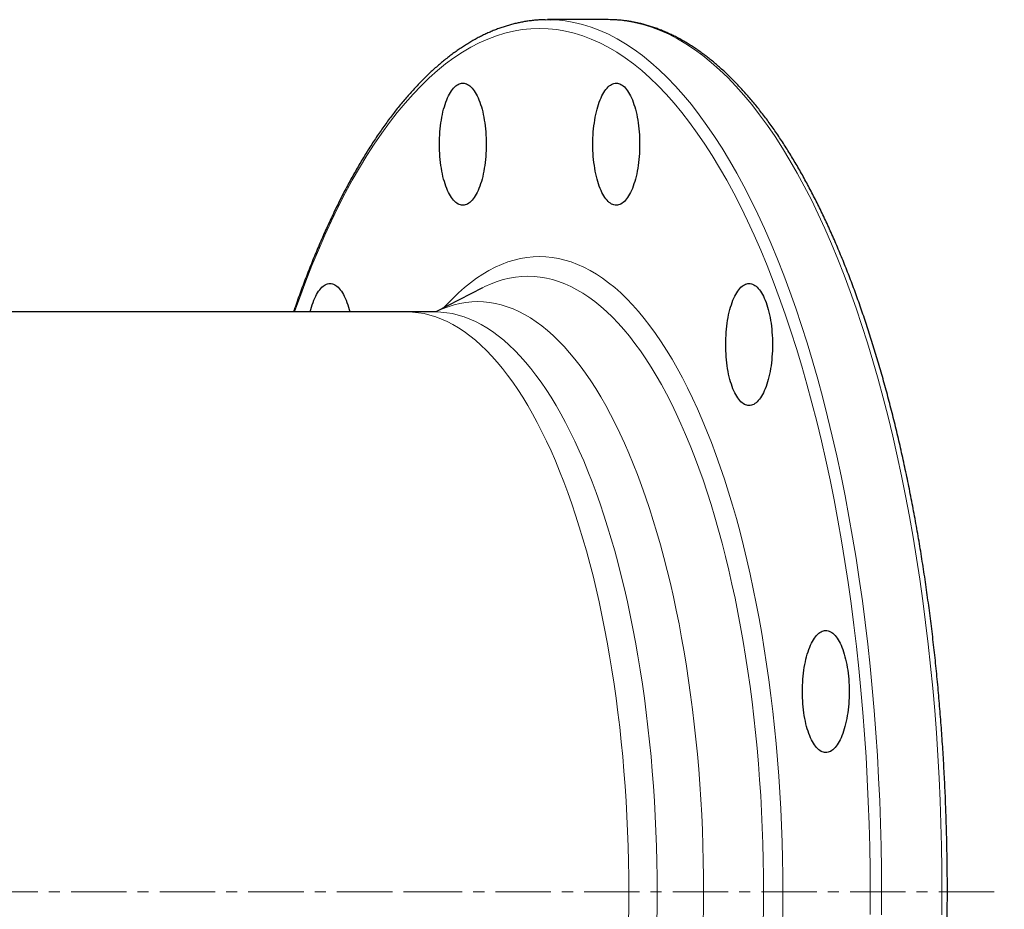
# Model space of a CAD drawing. Header units: millimetres. Extents: x 177 to 1250, y 83 to 1115.
# Tile 3 of 5: x 414 to 640, y 279 to 483. Entities that reach past the tile are written whole.
import ezdxf

# ---------------------------------------------------------------- set-up
doc = ezdxf.new("R2010")
doc.units = ezdxf.units.MM
doc.linetypes.add('CENTERX2', pattern=[20.32, 12.7, -2.54, 2.54, -2.54])
doc.layers.add('FORMAT', color=7, linetype='Continuous')

msp = doc.modelspace()

# ---------------------------------------------------------------- linework, layer by layer
at = {"color": 7, "linetype": 'Continuous', "lineweight": 25}
for p, q in [((548.82, 483.46), (534.96, 483.46)), ((549.33, 483.45), (548.82, 483.46)), ((520.01, 421.95), (509.35, 416.47)), ((520.04, 421.96), (520.01, 421.95)), ((502.68, 416.46), (242.84, 416.46)), ((509.17, 416.46), (502.68, 416.46))]:
    msp.add_line(p, q, dxfattribs=at)
at = {"color": 7, "linetype": 'Continuous', "lineweight": 25, "flags": 128}
for points in [[(534.45, 483.45), (534.96, 483.46), (535.52, 483.45)], [(520.89, 454.91), (520.88, 454.2), (520.86, 453.49), (520.83, 452.79), (520.78, 452.09), (520.72, 451.4), (520.64, 450.72), (520.55, 450.05), (520.45, 449.39), (520.34, 448.74), (520.22, 448.11), (520.08, 447.5), (519.93, 446.91), (519.77, 446.34), (519.6, 445.79), (519.41, 445.26), (519.22, 444.76), (519.02, 444.29), (518.81, 443.84), (518.59, 443.42), (518.36, 443.03), (518.13, 442.67), (517.89, 442.34), (517.64, 442.04), (517.39, 441.78), (517.13, 441.55), (516.87, 441.35), (516.61, 441.19), (516.34, 441.07), (516.07, 440.98), (515.8, 440.93), (515.53, 440.91), (515.26, 440.93), (514.99, 440.98), (514.72, 441.07), (514.45, 441.19), (514.19, 441.35), (513.93, 441.55), (513.67, 441.78), (513.42, 442.04), (513.17, 442.34), (512.93, 442.67), (512.7, 443.03), (512.47, 443.42), (512.25, 443.84), (512.04, 444.29), (511.84, 444.76), (511.65, 445.26), (511.47, 445.79), (511.29, 446.34), (511.13, 446.91), (510.98, 447.5), (510.85, 448.11), (510.72, 448.74), (510.61, 449.39), (510.51, 450.05), (510.42, 450.72), (510.34, 451.4), (510.28, 452.09), (510.24, 452.79), (510.2, 453.49), (510.18, 454.2), (510.17, 454.91), (510.18, 455.62), (510.2, 456.32), (510.24, 457.03), (510.28, 457.73), (510.34, 458.42), (510.42, 459.1), (510.51, 459.77), (510.61, 460.43), (510.72, 461.07), (510.85, 461.7), (510.98, 462.31), (511.13, 462.91), (511.29, 463.48), (511.47, 464.03), (511.65, 464.55), (511.84, 465.05), (512.04, 465.53), (512.25, 465.98), (512.47, 466.4), (512.7, 466.79), (512.93, 467.15), (513.17, 467.48), (513.42, 467.77), (513.67, 468.04), (513.93, 468.27), (514.19, 468.46), (514.45, 468.62), (514.72, 468.75), (514.99, 468.84), (515.26, 468.89), (515.53, 468.91), (515.8, 468.89), (516.07, 468.84), (516.34, 468.75), (516.61, 468.62), (516.87, 468.46), (517.13, 468.27), (517.39, 468.04), (517.64, 467.77), (517.89, 467.48), (518.13, 467.15), (518.36, 466.79), (518.59, 466.4), (518.81, 465.98), (519.02, 465.53), (519.22, 465.05), (519.41, 464.55), (519.6, 464.03), (519.77, 463.48), (519.93, 462.91), (520.08, 462.31), (520.22, 461.7), (520.34, 461.07), (520.45, 460.43), (520.55, 459.77), (520.64, 459.1), (520.72, 458.42), (520.78, 457.73), (520.83, 457.03), (520.86, 456.32), (520.88, 455.62), (520.89, 454.91)], [(556.05, 454.91), (556.04, 454.2), (556.02, 453.49), (555.99, 452.79), (555.94, 452.09), (555.88, 451.4), (555.8, 450.72), (555.72, 450.05), (555.62, 449.39), (555.5, 448.74), (555.38, 448.11), (555.24, 447.5), (555.09, 446.91), (554.93, 446.34), (554.76, 445.79), (554.58, 445.26), (554.38, 444.76), (554.18, 444.29), (553.97, 443.84), (553.75, 443.42), (553.53, 443.03), (553.29, 442.67), (553.05, 442.34), (552.8, 442.04), (552.55, 441.78), (552.3, 441.55), (552.03, 441.35), (551.77, 441.19), (551.5, 441.07), (551.23, 440.98), (550.96, 440.93), (550.69, 440.91), (550.42, 440.93), (550.15, 440.98), (549.88, 441.07), (549.61, 441.19), (549.35, 441.35), (549.09, 441.55), (548.83, 441.78), (548.58, 442.04), (548.33, 442.34), (548.09, 442.67), (547.86, 443.03), (547.63, 443.42), (547.41, 443.84), (547.2, 444.29), (547, 444.76), (546.81, 445.26), (546.63, 445.79), (546.46, 446.34), (546.29, 446.91), (546.15, 447.5), (546.01, 448.11), (545.88, 448.74), (545.77, 449.39), (545.67, 450.05), (545.58, 450.72), (545.51, 451.4), (545.44, 452.09), (545.4, 452.79), (545.36, 453.49), (545.34, 454.2), (545.33, 454.91), (545.34, 455.62), (545.36, 456.32), (545.4, 457.03), (545.44, 457.73), (545.51, 458.42), (545.58, 459.1), (545.67, 459.77), (545.77, 460.43), (545.88, 461.07), (546.01, 461.7), (546.15, 462.31), (546.29, 462.91), (546.46, 463.48), (546.63, 464.03), (546.81, 464.55), (547, 465.05), (547.2, 465.53), (547.41, 465.98), (547.63, 466.4), (547.86, 466.79), (548.09, 467.15), (548.33, 467.48), (548.58, 467.77), (548.83, 468.04), (549.09, 468.27), (549.35, 468.46), (549.61, 468.62), (549.88, 468.75), (550.15, 468.84), (550.42, 468.89), (550.69, 468.91), (550.96, 468.89), (551.23, 468.84), (551.5, 468.75), (551.77, 468.62), (552.03, 468.46), (552.3, 468.27), (552.55, 468.04), (552.8, 467.77), (553.05, 467.48), (553.29, 467.15), (553.53, 466.79), (553.75, 466.4), (553.97, 465.98), (554.18, 465.53), (554.38, 465.05), (554.58, 464.55), (554.76, 464.03), (554.93, 463.48), (555.09, 462.91), (555.24, 462.31), (555.38, 461.7), (555.5, 461.07), (555.62, 460.43), (555.72, 459.77), (555.8, 459.1), (555.88, 458.42), (555.94, 457.73), (555.99, 457.03), (556.02, 456.32), (556.04, 455.62), (556.05, 454.91)], [(480.55, 416.46), (480.68, 416.97), (480.84, 417.54), (481.02, 418.09), (481.2, 418.61), (481.39, 419.11), (481.59, 419.59), (481.8, 420.04), (482.02, 420.46), (482.25, 420.85), (482.48, 421.21), (482.72, 421.54), (482.97, 421.83), (483.22, 422.1), (483.48, 422.33), (483.74, 422.52), (484, 422.68), (484.27, 422.81), (484.54, 422.9), (484.81, 422.95), (485.08, 422.97), (485.35, 422.95), (485.62, 422.9), (485.89, 422.81), (486.16, 422.68), (486.42, 422.52), (486.68, 422.33), (486.94, 422.1), (487.19, 421.83), (487.44, 421.54), (487.68, 421.21), (487.91, 420.85), (488.14, 420.46), (488.36, 420.04), (488.57, 419.59), (488.77, 419.11), (488.96, 418.61), (489.15, 418.09), (489.32, 417.54), (489.48, 416.97), (489.61, 416.46)], [(586.5, 408.97), (586.49, 408.26), (586.47, 407.55), (586.44, 406.85), (586.39, 406.15), (586.33, 405.46), (586.25, 404.78), (586.17, 404.11), (586.07, 403.45), (585.95, 402.8), (585.83, 402.17), (585.69, 401.56), (585.54, 400.97), (585.38, 400.4), (585.21, 399.85), (585.03, 399.32), (584.83, 398.82), (584.63, 398.34), (584.42, 397.9), (584.2, 397.48), (583.98, 397.09), (583.74, 396.73), (583.5, 396.4), (583.26, 396.1), (583, 395.84), (582.75, 395.61), (582.49, 395.41), (582.22, 395.25), (581.95, 395.13), (581.68, 395.04), (581.41, 394.99), (581.14, 394.97), (580.87, 394.99), (580.6, 395.04), (580.33, 395.13), (580.06, 395.25), (579.8, 395.41), (579.54, 395.61), (579.28, 395.84), (579.03, 396.1), (578.78, 396.4), (578.54, 396.73), (578.31, 397.09), (578.08, 397.48), (577.86, 397.9), (577.65, 398.34), (577.45, 398.82), (577.26, 399.32), (577.08, 399.85), (576.91, 400.4), (576.75, 400.97), (576.6, 401.56), (576.46, 402.17), (576.33, 402.8), (576.22, 403.45), (576.12, 404.11), (576.03, 404.78), (575.96, 405.46), (575.89, 406.15), (575.85, 406.85), (575.81, 407.55), (575.79, 408.26), (575.79, 408.97), (575.79, 409.68), (575.81, 410.38), (575.85, 411.09), (575.89, 411.79), (575.96, 412.48), (576.03, 413.16), (576.12, 413.83), (576.22, 414.49), (576.33, 415.13), (576.46, 415.76), (576.6, 416.37), (576.75, 416.97), (576.91, 417.54), (577.08, 418.09), (577.26, 418.61), (577.45, 419.11), (577.65, 419.59), (577.86, 420.04), (578.08, 420.46), (578.31, 420.85), (578.54, 421.21), (578.78, 421.54), (579.03, 421.83), (579.28, 422.1), (579.54, 422.33), (579.8, 422.52), (580.06, 422.68), (580.33, 422.81), (580.6, 422.9), (580.87, 422.95), (581.14, 422.97), (581.41, 422.95), (581.68, 422.9), (581.95, 422.81), (582.22, 422.68), (582.49, 422.52), (582.75, 422.33), (583, 422.1), (583.26, 421.83), (583.5, 421.54), (583.74, 421.21), (583.98, 420.85), (584.2, 420.46), (584.42, 420.04), (584.63, 419.59), (584.83, 419.11), (585.03, 418.61), (585.21, 418.09), (585.38, 417.54), (585.54, 416.97), (585.69, 416.37), (585.83, 415.76), (585.95, 415.13), (586.07, 414.49), (586.17, 413.83), (586.25, 413.16), (586.33, 412.48), (586.39, 411.79), (586.44, 411.09), (586.47, 410.38), (586.49, 409.68), (586.5, 408.97)], [(604.08, 329.4), (604.07, 328.69), (604.05, 327.98), (604.02, 327.28), (603.97, 326.58), (603.91, 325.89), (603.84, 325.21), (603.75, 324.53), (603.65, 323.88), (603.53, 323.23), (603.41, 322.6), (603.27, 321.99), (603.12, 321.4), (602.96, 320.83), (602.79, 320.28), (602.61, 319.75), (602.41, 319.25), (602.21, 318.77), (602, 318.33), (601.78, 317.91), (601.56, 317.52), (601.32, 317.16), (601.08, 316.83), (600.84, 316.53), (600.58, 316.27), (600.33, 316.04), (600.07, 315.84), (599.8, 315.68), (599.53, 315.56), (599.27, 315.47), (598.99, 315.41), (598.72, 315.4), (598.45, 315.41), (598.18, 315.47), (597.91, 315.56), (597.64, 315.68), (597.38, 315.84), (597.12, 316.04), (596.86, 316.27), (596.61, 316.53), (596.36, 316.83), (596.12, 317.16), (595.89, 317.52), (595.66, 317.91), (595.44, 318.33), (595.23, 318.77), (595.03, 319.25), (594.84, 319.75), (594.66, 320.28), (594.49, 320.83), (594.33, 321.4), (594.18, 321.99), (594.04, 322.6), (593.91, 323.23), (593.8, 323.88), (593.7, 324.53), (593.61, 325.21), (593.54, 325.89), (593.48, 326.58), (593.43, 327.28), (593.39, 327.98), (593.37, 328.69), (593.37, 329.4), (593.37, 330.11), (593.39, 330.81), (593.43, 331.52), (593.48, 332.21), (593.54, 332.91), (593.61, 333.59), (593.7, 334.26), (593.8, 334.92), (593.91, 335.56), (594.04, 336.19), (594.18, 336.8), (594.33, 337.39), (594.49, 337.97), (594.66, 338.52), (594.84, 339.04), (595.03, 339.54), (595.23, 340.02), (595.44, 340.47), (595.66, 340.89), (595.89, 341.28), (596.12, 341.64), (596.36, 341.97), (596.61, 342.26), (596.86, 342.52), (597.12, 342.75), (597.38, 342.95), (597.64, 343.11), (597.91, 343.23), (598.18, 343.32), (598.45, 343.38), (598.72, 343.4), (598.99, 343.38), (599.27, 343.32), (599.53, 343.23), (599.8, 343.11), (600.07, 342.95), (600.33, 342.75), (600.58, 342.52), (600.84, 342.26), (601.08, 341.97), (601.32, 341.64), (601.56, 341.28), (601.78, 340.89), (602, 340.47), (602.21, 340.02), (602.41, 339.54), (602.61, 339.04), (602.79, 338.52), (602.96, 337.97), (603.12, 337.39), (603.27, 336.8), (603.41, 336.19), (603.53, 335.56), (603.65, 334.92), (603.75, 334.26), (603.84, 333.59), (603.91, 332.91), (603.97, 332.21), (604.02, 331.52), (604.05, 330.81), (604.07, 330.11), (604.08, 329.4)]]:
    msp.add_lwpolyline(points, dxfattribs=at)
at = {"color": 8, "linetype": 'Continuous', "lineweight": 18, "flags": 128}
for points in [[(535.52, 483.45), (536.96, 483.39), (538.96, 483.18), (540.96, 482.84), (542.96, 482.36), (544.95, 481.75), (546.93, 480.99), (548.91, 480.11), (550.87, 479.09), (552.83, 477.93), (554.77, 476.64), (556.7, 475.22), (558.61, 473.67), (560.51, 471.98), (562.39, 470.17), (564.25, 468.23), (566.09, 466.17), (567.91, 463.97), (569.71, 461.66), (571.48, 459.22), (573.23, 456.66), (574.95, 453.98), (576.64, 451.19), (578.31, 448.28), (579.95, 445.26), (581.55, 442.13), (583.13, 438.89), (584.67, 435.54), (586.17, 432.09), (587.64, 428.53), (589.08, 424.88), (590.48, 421.13), (591.84, 417.28), (593.16, 413.35), (594.44, 409.32), (595.68, 405.21), (596.88, 401.01), (598.04, 396.74), (599.15, 392.38), (600.22, 387.96), (601.24, 383.46), (602.22, 378.89), (603.15, 374.25), (604.04, 369.56), (604.88, 364.8), (605.67, 359.99), (606.41, 355.13), (607.11, 350.22), (607.75, 345.26), (608.34, 340.26), (608.89, 335.22), (609.38, 330.15), (609.82, 325.04), (610.21, 319.9), (610.55, 314.74), (610.84, 309.56), (611.08, 304.36), (611.26, 299.15), (611.39, 293.92), (611.47, 288.69), (611.5, 283.46)], [(625.33, 278.22), (625.35, 283.46), (625.33, 288.69), (625.25, 293.92), (625.12, 299.15), (624.93, 304.36), (624.7, 309.56), (624.41, 314.74), (624.07, 319.9), (623.68, 325.04), (623.24, 330.15), (622.75, 335.22), (622.2, 340.26), (621.61, 345.26), (620.96, 350.22), (620.27, 355.13), (619.53, 359.99), (618.74, 364.8), (617.9, 369.56), (617.01, 374.25), (616.08, 378.89), (615.1, 383.46), (614.08, 387.96), (613.01, 392.38), (611.89, 396.74), (610.74, 401.01), (609.54, 405.21), (608.3, 409.32), (607.02, 413.35), (605.7, 417.28), (604.34, 421.13), (602.94, 424.88), (601.5, 428.53), (600.03, 432.09), (598.52, 435.54), (596.98, 438.89), (595.41, 442.13), (593.8, 445.26), (592.17, 448.28), (590.5, 451.19), (588.81, 453.98), (587.09, 456.66), (585.34, 459.22), (583.56, 461.66), (581.77, 463.97), (579.95, 466.17), (578.11, 468.23), (576.25, 470.17), (574.37, 471.98), (572.47, 473.67), (570.56, 475.22), (568.63, 476.64), (566.68, 477.93), (564.73, 479.09), (562.77, 480.11), (560.79, 480.99), (558.81, 481.75), (556.82, 482.36), (554.82, 482.84), (552.82, 483.18), (550.82, 483.39), (549.33, 483.45)], [(608.88, 283.46), (608.86, 288.64), (608.78, 293.82), (608.65, 298.99), (608.47, 304.15), (608.23, 309.3), (607.95, 314.43), (607.61, 319.54), (607.23, 324.62), (606.79, 329.68), (606.3, 334.7), (605.76, 339.69), (605.17, 344.64), (604.54, 349.55), (603.85, 354.41), (603.12, 359.23), (602.33, 363.99), (601.5, 368.7), (600.62, 373.35), (599.7, 377.93), (598.73, 382.46), (597.72, 386.91), (596.66, 391.29), (595.56, 395.6), (594.41, 399.84), (593.22, 403.99), (592, 408.06), (590.73, 412.05), (589.42, 415.94), (588.07, 419.75), (586.69, 423.46), (585.27, 427.08), (583.81, 430.6), (582.32, 434.02), (580.8, 437.33), (579.24, 440.54), (577.65, 443.64), (576.03, 446.63), (574.38, 449.51), (572.7, 452.28), (571, 454.93), (569.27, 457.46), (567.51, 459.88), (565.73, 462.17), (563.93, 464.34), (562.11, 466.38), (560.27, 468.3), (558.4, 470.1), (556.53, 471.77), (554.63, 473.3), (552.72, 474.71), (550.8, 475.99), (548.87, 477.13), (546.92, 478.14), (544.96, 479.02), (543, 479.76), (541.03, 480.37), (539.06, 480.85), (537.08, 481.18), (535.09, 481.39), (533.11, 481.46), (531.13, 481.39), (529.15, 481.18), (527.17, 480.85), (525.19, 480.37), (523.22, 479.76), (521.26, 479.02), (519.3, 478.14), (517.36, 477.13), (515.42, 475.99), (513.5, 474.71), (511.59, 473.3), (509.7, 471.77), (507.82, 470.1), (505.96, 468.3), (504.12, 466.38), (502.29, 464.34), (500.49, 462.17), (498.71, 459.88), (496.96, 457.46), (495.23, 454.93), (493.52, 452.28), (491.84, 449.51), (490.19, 446.63), (488.57, 443.64), (486.98, 440.54), (485.43, 437.33), (483.9, 434.02), (482.41, 430.6), (480.95, 427.08), (479.53, 423.46), (478.15, 419.75), (476.98, 416.46)], [(511.2, 417.42), (511.78, 418.05), (513.13, 419.47), (514.5, 420.79), (515.88, 422.01), (517.28, 423.14), (518.68, 424.18), (520.1, 425.12), (521.52, 425.96), (522.95, 426.7), (524.39, 427.35), (525.83, 427.9), (527.28, 428.34), (528.74, 428.69), (530.19, 428.94), (531.65, 429.09), (533.11, 429.14), (534.57, 429.09), (536.03, 428.94), (537.49, 428.69), (538.94, 428.34), (540.39, 427.9), (541.83, 427.35), (543.27, 426.7), (544.7, 425.96), (546.13, 425.12), (547.54, 424.18), (548.95, 423.14), (550.34, 422.01), (551.72, 420.79), (553.09, 419.47), (554.45, 418.05), (555.79, 416.55), (557.11, 414.95), (558.42, 413.26), (559.71, 411.49), (560.99, 409.62), (562.24, 407.67), (563.48, 405.64), (564.69, 403.52), (565.88, 401.32), (567.05, 399.04), (568.2, 396.67), (569.32, 394.24), (570.42, 391.72), (571.49, 389.13), (572.53, 386.47), (573.55, 383.74), (574.54, 380.94), (575.51, 378.07), (576.44, 375.14), (577.34, 372.14), (578.22, 369.09), (579.06, 365.97), (579.87, 362.8), (580.65, 359.58), (581.39, 356.3), (582.11, 352.97), (582.79, 349.6), (583.43, 346.18), (584.04, 342.71), (584.62, 339.21), (585.16, 335.66), (585.67, 332.09), (586.13, 328.48), (586.57, 324.83), (586.96, 321.16), (587.32, 317.47), (587.64, 313.75), (587.93, 310.01), (588.18, 306.25), (588.39, 302.47), (588.56, 298.68), (588.69, 294.89), (588.79, 291.08), (588.84, 287.27), (588.86, 283.46)], [(584.46, 283.46), (584.44, 287.15), (584.39, 290.84), (584.3, 294.53), (584.17, 298.21), (584, 301.88), (583.8, 305.54), (583.56, 309.18), (583.28, 312.8), (582.97, 316.41), (582.62, 319.99), (582.24, 323.55), (581.82, 327.07), (581.36, 330.57), (580.87, 334.04), (580.35, 337.47), (579.79, 340.87), (579.2, 344.22), (578.57, 347.54), (577.92, 350.81), (577.22, 354.03), (576.5, 357.21), (575.75, 360.33), (574.96, 363.41), (574.15, 366.42), (573.3, 369.39), (572.42, 372.29), (571.52, 375.13), (570.59, 377.91), (569.63, 380.62), (568.64, 383.27), (567.63, 385.85), (566.59, 388.35), (565.53, 390.79), (564.44, 393.15), (563.33, 395.44), (562.19, 397.65), (561.04, 399.78), (559.86, 401.84), (558.67, 403.81), (557.45, 405.7), (556.22, 407.5), (554.97, 409.23), (553.7, 410.86), (552.42, 412.41), (551.12, 413.87), (549.8, 415.23), (548.48, 416.51), (547.14, 417.7), (545.79, 418.8), (544.42, 419.8), (543.05, 420.71), (541.68, 421.53), (540.29, 422.25), (538.89, 422.87), (537.49, 423.4), (536.09, 423.84), (534.68, 424.17), (533.27, 424.42), (531.86, 424.56), (530.44, 424.61), (529.03, 424.56), (527.62, 424.42), (526.21, 424.17), (524.8, 423.84), (523.39, 423.4), (521.99, 422.87), (520.6, 422.25), (520.04, 421.96)], [(509.39, 416.48), (509.49, 416.53), (510.83, 417.13), (512.17, 417.64), (513.52, 418.06), (514.87, 418.38), (516.22, 418.61), (517.57, 418.75), (518.93, 418.8), (520.29, 418.75), (521.64, 418.61), (522.99, 418.38), (524.34, 418.06), (525.69, 417.64), (527.03, 417.13), (528.37, 416.53), (529.7, 415.84), (531.02, 415.06), (532.34, 414.19), (533.64, 413.22), (534.94, 412.17), (536.22, 411.04), (537.49, 409.81), (538.75, 408.5), (540, 407.1), (541.23, 405.61), (542.44, 404.05), (543.64, 402.4), (544.83, 400.67), (545.99, 398.85), (547.14, 396.96), (548.27, 395), (549.37, 392.95), (550.46, 390.83), (551.52, 388.64), (552.57, 386.37), (553.59, 384.03), (554.58, 381.63), (555.55, 379.16), (556.5, 376.62), (557.42, 374.02), (558.31, 371.35), (559.18, 368.63), (560.02, 365.85), (560.83, 363.01), (561.61, 360.11), (562.37, 357.17), (563.09, 354.17), (563.78, 351.13), (564.45, 348.04), (565.08, 344.9), (565.68, 341.72), (566.25, 338.5), (566.78, 335.25), (567.28, 331.96), (567.75, 328.63), (568.19, 325.28), (568.59, 321.9), (568.96, 318.49), (569.29, 315.05), (569.59, 311.6), (569.86, 308.12), (570.09, 304.63), (570.28, 301.12), (570.44, 297.6), (570.56, 294.07), (570.65, 290.54), (570.71, 287), (570.72, 283.46), (570.71, 279.91), (570.65, 276.37)], [(502.68, 416.46), (504.01, 416.41), (505.34, 416.27), (506.67, 416.05), (508, 415.73), (509.32, 415.32), (510.64, 414.82), (511.96, 414.23), (513.26, 413.55), (514.56, 412.78), (515.85, 411.92), (517.14, 410.98), (518.41, 409.95), (519.67, 408.83), (520.92, 407.62), (522.16, 406.33), (523.38, 404.96), (524.59, 403.5), (525.79, 401.96), (526.97, 400.34), (528.13, 398.64), (529.27, 396.86), (530.4, 395), (531.51, 393.06), (532.6, 391.06), (533.66, 388.97), (534.71, 386.82), (535.74, 384.59), (536.74, 382.29), (537.72, 379.93), (538.67, 377.5), (539.6, 375.01), (540.5, 372.45), (541.38, 369.83), (542.23, 367.16), (543.06, 364.42), (543.86, 361.63), (544.63, 358.79), (545.37, 355.89), (546.08, 352.95), (546.76, 349.96), (547.41, 346.92), (548.03, 343.84), (548.62, 340.71), (549.18, 337.55), (549.7, 334.35), (550.2, 331.12), (550.66, 327.85), (551.09, 324.56), (551.48, 321.23), (551.84, 317.88), (552.17, 314.5), (552.46, 311.11), (552.72, 307.69), (552.95, 304.26), (553.14, 300.82), (553.3, 297.36), (553.42, 293.89), (553.51, 290.42), (553.56, 286.94), (553.58, 283.46), (553.56, 279.97), (553.51, 276.5)], [(560.07, 283.46), (560.05, 286.94), (560, 290.42), (559.91, 293.89), (559.79, 297.36), (559.63, 300.82), (559.44, 304.26), (559.21, 307.69), (558.95, 311.11), (558.66, 314.5), (558.33, 317.88), (557.97, 321.23), (557.57, 324.56), (557.15, 327.85), (556.69, 331.12), (556.19, 334.35), (555.67, 337.55), (555.11, 340.71), (554.52, 343.84), (553.9, 346.92), (553.25, 349.96), (552.57, 352.95), (551.85, 355.89), (551.11, 358.79), (550.35, 361.63), (549.55, 364.42), (548.72, 367.16), (547.87, 369.83), (546.99, 372.45), (546.09, 375.01), (545.16, 377.5), (544.2, 379.93), (543.23, 382.29), (542.22, 384.59), (541.2, 386.82), (540.15, 388.97), (539.09, 391.06), (538, 393.06), (536.89, 395), (535.76, 396.86), (534.62, 398.64), (533.45, 400.34), (532.28, 401.96), (531.08, 403.5), (529.87, 404.96), (528.65, 406.33), (527.41, 407.62), (526.16, 408.83), (524.9, 409.95), (523.62, 410.98), (522.34, 411.92), (521.05, 412.78), (519.75, 413.55), (518.44, 414.23), (517.13, 414.82), (515.81, 415.32), (514.49, 415.73), (513.16, 416.05), (511.83, 416.27), (510.5, 416.41), (509.17, 416.46)], [(560, 276.5), (560.05, 279.97), (560.07, 283.46)], [(584.39, 276.07), (584.44, 279.76), (584.46, 283.46)], [(588.86, 283.46), (588.84, 279.64), (588.79, 275.83)], [(608.86, 278.27), (608.88, 283.46)], [(611.5, 283.46), (611.47, 278.22)]]:
    msp.add_lwpolyline(points, dxfattribs=at)
at = {"color": 7, "linetype": 'Continuous', "lineweight": 25}
for points, knots in [([(534.42, 483.45), (534.34, 483.45), (533.93, 483.45), (533.19, 483.41), (532.19, 483.34), (531.19, 483.23), (530.2, 483.1), (529.2, 482.93), (528.21, 482.72), (527.22, 482.49), (526.22, 482.23), (525.23, 481.93), (524.24, 481.6), (523.25, 481.24), (522.27, 480.84), (521.28, 480.42), (520.3, 479.96), (519.32, 479.47), (518.34, 478.94), (517.37, 478.39), (516.4, 477.8), (515.43, 477.18), (514.46, 476.53), (513.5, 475.85), (512.54, 475.14), (511.59, 474.39), (510.63, 473.62), (509.69, 472.81), (508.75, 471.97), (507.81, 471.11), (506.88, 470.21), (505.95, 469.28), (505.03, 468.32), (504.11, 467.33), (503.2, 466.31), (502.29, 465.26), (501.39, 464.18), (500.5, 463.08), (499.61, 461.94), (498.73, 460.77), (497.85, 459.58), (496.99, 458.36), (496.12, 457.11), (495.27, 455.83), (494.42, 454.53), (493.58, 453.2), (492.75, 451.84), (491.92, 450.45), (491.1, 449.04), (490.29, 447.6), (489.48, 446.13), (488.68, 444.64), (487.9, 443.13), (487.11, 441.58), (486.34, 440.02), (485.58, 438.42), (484.82, 436.81), (484.07, 435.16), (483.33, 433.5), (482.6, 431.81), (481.87, 430.1), (481.16, 428.36), (480.45, 426.6), (479.76, 424.82), (479.07, 423.02), (478.39, 421.19), (477.72, 419.34), (477.16, 417.76), (476.83, 416.79), (476.71, 416.46)], [0, 0, 0, 0, 0.003466, 0.018308, 0.033151, 0.048, 0.062856, 0.077723, 0.092604, 0.107501, 0.122417, 0.137352, 0.152309, 0.167289, 0.182293, 0.19732, 0.212372, 0.227449, 0.242548, 0.257671, 0.272816, 0.287982, 0.303168, 0.318373, 0.333594, 0.348832, 0.364084, 0.379349, 0.394625, 0.409912, 0.425208, 0.440511, 0.455822, 0.471138, 0.486458, 0.501783, 0.51711, 0.53244, 0.547771, 0.563103, 0.578436, 0.593769, 0.609102, 0.624433, 0.639764, 0.655093, 0.670421, 0.685748, 0.701072, 0.716395, 0.731715, 0.747034, 0.76235, 0.777664, 0.792976, 0.808286, 0.823594, 0.838899, 0.854203, 0.869504, 0.884803, 0.9001, 0.915394, 0.930687, 0.945978, 0.961267, 0.976554, 0.991839, 1, 1, 1, 1]), ([(549.4, 83.46), (549.46, 83.46), (549.86, 83.47), (550.59, 83.5), (551.59, 83.57), (552.58, 83.68), (553.58, 83.82), (554.57, 83.99), (555.57, 84.19), (556.56, 84.42), (557.55, 84.69), (558.54, 84.98), (559.53, 85.31), (560.52, 85.68), (561.51, 86.07), (562.49, 86.5), (563.47, 86.96), (564.45, 87.45), (565.43, 87.97), (566.41, 88.52), (567.38, 89.11), (568.35, 89.73), (569.32, 90.38), (570.28, 91.06), (571.24, 91.77), (572.19, 92.52), (573.14, 93.29), (574.09, 94.1), (575.03, 94.94), (575.97, 95.81), (576.9, 96.71), (577.83, 97.63), (578.75, 98.59), (579.67, 99.58), (580.58, 100.6), (581.48, 101.65), (582.38, 102.73), (583.28, 103.84), (584.17, 104.97), (585.05, 106.14), (585.92, 107.33), (586.79, 108.55), (587.65, 109.8), (588.51, 111.08), (589.36, 112.38), (590.2, 113.72), (591.03, 115.08), (591.86, 116.46), (592.68, 117.87), (593.49, 119.31), (594.29, 120.78), (595.09, 122.27), (595.88, 123.79), (596.66, 125.33), (597.44, 126.9), (598.2, 128.49), (598.96, 130.11), (599.71, 131.75), (600.45, 133.41), (601.18, 135.1), (601.9, 136.81), (602.62, 138.55), (603.32, 140.31), (604.02, 142.09), (604.71, 143.9), (605.39, 145.72), (606.06, 147.57), (606.72, 149.44), (607.37, 151.33), (608.01, 153.25), (608.64, 155.18), (609.26, 157.13), (609.88, 159.11), (610.48, 161.1), (611.07, 163.11), (611.66, 165.15), (612.23, 167.2), (612.79, 169.27), (613.34, 171.35), (613.89, 173.46), (614.42, 175.58), (614.94, 177.72), (615.45, 179.88), (615.95, 182.05), (616.44, 184.24), (616.92, 186.45), (617.39, 188.67), (617.84, 190.9), (618.29, 193.15), (618.72, 195.42), (619.15, 197.7), (619.56, 199.99), (619.96, 202.3), (620.35, 204.62), (620.73, 206.95), (621.1, 209.29), (621.45, 211.65), (621.8, 214.01), (622.13, 216.39), (622.45, 218.78), (622.76, 221.18), (623.06, 223.59), (623.34, 226.01), (623.62, 228.44), (623.88, 230.87), (624.13, 233.32), (624.37, 235.77), (624.6, 238.23), (624.81, 240.7), (625.01, 243.17), (625.2, 245.65), (625.38, 248.14), (625.55, 250.63), (625.7, 253.13), (625.84, 255.63), (625.97, 258.14), (626.09, 260.65), (626.19, 263.17), (626.29, 265.69), (626.37, 268.21), (626.43, 270.73), (626.49, 273.26), (626.53, 275.78), (626.57, 278.31), (626.58, 280.84), (626.59, 283.37), (626.59, 285.9), (626.57, 288.43), (626.54, 290.96), (626.49, 293.48), (626.44, 296.01), (626.37, 298.53), (626.29, 301.05), (626.2, 303.57), (626.1, 306.09), (625.98, 308.6), (625.85, 311.11), (625.71, 313.61), (625.56, 316.11), (625.39, 318.6), (625.22, 321.09), (625.03, 323.57), (624.82, 326.04), (624.61, 328.51), (624.39, 330.97), (624.15, 333.43), (623.9, 335.87), (623.64, 338.31), (623.36, 340.74), (623.08, 343.16), (622.78, 345.57), (622.47, 347.97), (622.15, 350.35), (621.82, 352.73), (621.48, 355.1), (621.12, 357.46), (620.76, 359.8), (620.38, 362.13), (619.99, 364.45), (619.59, 366.76), (619.18, 369.05), (618.75, 371.33), (618.32, 373.6), (617.88, 375.85), (617.42, 378.09), (616.95, 380.31), (616.47, 382.52), (615.99, 384.71), (615.49, 386.88), (614.98, 389.04), (614.46, 391.18), (613.92, 393.3), (613.38, 395.41), (612.83, 397.5), (612.27, 399.57), (611.7, 401.62), (611.11, 403.66), (610.52, 405.67), (609.92, 407.66), (609.31, 409.64), (608.69, 411.59), (608.06, 413.53), (607.41, 415.44), (606.76, 417.33), (606.1, 419.21), (605.44, 421.06), (604.76, 422.88), (604.07, 424.69), (603.37, 426.47), (602.67, 428.23), (601.95, 429.97), (601.23, 431.69), (600.5, 433.38), (599.76, 435.04), (599.01, 436.69), (598.26, 438.3), (597.49, 439.9), (596.72, 441.47), (595.94, 443.01), (595.15, 444.53), (594.35, 446.02), (593.55, 447.49), (592.74, 448.93), (591.92, 450.35), (591.09, 451.73), (590.26, 453.09), (589.42, 454.43), (588.57, 455.74), (587.72, 457.02), (586.86, 458.27), (585.99, 459.49), (585.11, 460.69), (584.23, 461.85), (583.34, 462.99), (582.45, 464.1), (581.55, 465.18), (580.64, 466.23), (579.73, 467.26), (578.82, 468.25), (577.89, 469.21), (576.97, 470.14), (576.03, 471.05), (575.09, 471.92), (574.15, 472.76), (573.2, 473.57), (572.25, 474.35), (571.29, 475.1), (570.33, 475.81), (569.37, 476.5), (568.4, 477.15), (567.43, 477.77), (566.45, 478.36), (565.48, 478.92), (564.49, 479.45), (563.51, 479.94), (562.53, 480.4), (561.54, 480.83), (560.55, 481.23), (559.56, 481.59), (558.56, 481.92), (557.57, 482.22), (556.58, 482.49), (555.58, 482.72), (554.58, 482.92), (553.59, 483.09), (552.59, 483.23), (551.59, 483.34), (550.59, 483.41), (549.85, 483.45), (549.44, 483.45), (549.36, 483.45)], [0, 0, 0, 0, 0.00077, 0.004724, 0.008678, 0.012634, 0.016592, 0.020553, 0.024517, 0.028486, 0.032459, 0.036438, 0.040423, 0.044414, 0.048411, 0.052414, 0.056424, 0.06044, 0.064463, 0.068492, 0.072527, 0.076567, 0.080613, 0.084663, 0.088719, 0.092778, 0.096841, 0.100908, 0.104978, 0.10905, 0.113125, 0.117202, 0.121281, 0.125361, 0.129443, 0.133525, 0.137608, 0.141692, 0.145777, 0.149861, 0.153946, 0.158031, 0.162116, 0.1662, 0.170284, 0.174368, 0.178452, 0.182535, 0.186617, 0.190699, 0.194781, 0.198862, 0.202942, 0.207022, 0.211101, 0.21518, 0.219258, 0.223335, 0.227412, 0.231489, 0.235564, 0.23964, 0.243714, 0.247788, 0.251862, 0.255935, 0.260008, 0.26408, 0.268151, 0.272222, 0.276293, 0.280363, 0.284433, 0.288503, 0.292571, 0.29664, 0.300708, 0.304776, 0.308844, 0.312911, 0.316978, 0.321044, 0.32511, 0.329176, 0.333242, 0.337307, 0.341372, 0.345437, 0.349502, 0.353566, 0.35763, 0.361694, 0.365757, 0.369821, 0.373884, 0.377947, 0.38201, 0.386073, 0.390135, 0.394198, 0.39826, 0.402322, 0.406384, 0.410446, 0.414507, 0.418569, 0.42263, 0.426692, 0.430753, 0.434814, 0.438875, 0.442936, 0.446997, 0.451058, 0.455119, 0.45918, 0.46324, 0.467301, 0.471361, 0.475422, 0.479482, 0.483543, 0.487603, 0.491664, 0.495724, 0.499785, 0.503845, 0.507906, 0.511966, 0.516026, 0.520087, 0.524147, 0.528208, 0.532268, 0.536329, 0.54039, 0.54445, 0.548511, 0.552572, 0.556632, 0.560693, 0.564754, 0.568815, 0.572877, 0.576938, 0.580999, 0.585061, 0.589122, 0.593184, 0.597246, 0.601307, 0.60537, 0.609432, 0.613494, 0.617557, 0.621619, 0.625682, 0.629745, 0.633808, 0.637872, 0.641935, 0.645999, 0.650063, 0.654127, 0.658192, 0.662256, 0.666321, 0.670387, 0.674452, 0.678518, 0.682584, 0.686651, 0.690717, 0.694784, 0.698852, 0.702919, 0.706988, 0.711056, 0.715125, 0.719194, 0.723264, 0.727334, 0.731404, 0.735475, 0.739547, 0.743619, 0.747691, 0.751764, 0.755838, 0.759911, 0.763986, 0.768061, 0.772137, 0.776213, 0.78029, 0.784367, 0.788445, 0.792523, 0.796603, 0.800682, 0.804763, 0.808844, 0.812925, 0.817007, 0.82109, 0.825173, 0.829257, 0.833341, 0.837425, 0.84151, 0.845595, 0.849681, 0.853766, 0.857852, 0.861937, 0.866023, 0.870107, 0.874192, 0.878275, 0.882358, 0.886439, 0.890519, 0.894597, 0.898673, 0.902746, 0.906817, 0.910885, 0.91495, 0.91901, 0.923067, 0.927118, 0.931165, 0.935207, 0.939243, 0.943273, 0.947297, 0.951314, 0.955325, 0.95933, 0.963327, 0.967319, 0.971305, 0.975284, 0.979258, 0.983227, 0.987192, 0.991153, 0.995112, 0.999067, 1, 1, 1, 1]), ([(509.47, 416.48), (509.47, 416.48), (509.47, 416.48), (509.45, 416.48), (509.39, 416.47), (509.3, 416.46), (509.22, 416.45), (509.17, 416.46), (509.17, 416.46)], [0, 0, 0, 0, 0.084331, 0.271241, 0.474463, 0.702589, 0.974684, 1, 1, 1, 1])]:
    msp.add_open_spline(points, degree=3, knots=knots, dxfattribs=at)
at = {"layer": 'FORMAT', "linetype": 'CENTERX2', "lineweight": 18}
for p, q in [((242.84, 283.46), (504.68, 283.46)), ((502.68, 283.46), (639.64, 283.46))]:
    msp.add_line(p, q, dxfattribs=at)

doc.saveas('drawing.dxf')
